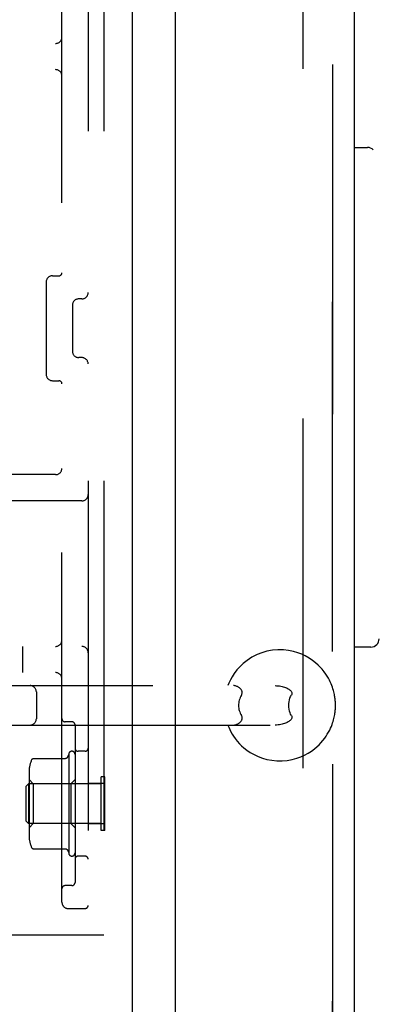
# Model space of a CAD drawing. Header units: inches. Extents: x 0 to 303, y 0 to 196.
# Tile 40 of 100: x 32.69 to 34.37, y 97.69 to 102.39. Entities that reach past the tile are written whole.
import ezdxf

# ---------------------------------------------------------------- set-up
doc = ezdxf.new("R2010")
doc.units = ezdxf.units.IN
doc.header["$LTSCALE"] = 16.67597
doc.header["$MEASUREMENT"] = 0
doc.linetypes.add('HIDDEN', pattern=[0.2, 0.1, -0.1])
doc.layers.get('0').update_dxf_attribs({"linetype": 'CONTINUOUS'})
for name, color, linetype in [('DEFAULT_2', 8, 'HIDDEN'), ('MASTER_DOOR_ASSEMBLY', 7, 'CONTINUOUS'), ('SLAVE_DOOR_ASSEMBLY', 7, 'CONTINUOUS')]:
    doc.layers.add(name, color=color, linetype=linetype)

msp = doc.modelspace()

# ---------------------------------------------------------------- linework, layer by layer
at = {"color": 3, "linetype": 'Continuous'}
msp.add_line((33.2265, 140.3259), (33.2265, 61.2219), dxfattribs=at)
at = {"layer": 'DEFAULT_2', "color": 8, "linetype": 'HIDDEN'}
for p, q in [((34.0391, 140.5083), (34.0391, 61.0394)), ((33.0163, 103.5239), (33.0163, 98.0239)), ((33.0913, 103.5239), (33.0913, 98.0239)), ((32.8913, 98.1789), (32.8913, 103.3689)), ((30.5463, 102.2739), (32.8613, 102.2739)), ((30.6563, 102.1489), (32.8613, 102.1489)), ((32.8163, 101.1359), (32.8163, 100.6959)), ((32.8463, 101.1659), (32.8763, 101.1659)), ((32.9863, 101.0559), (32.9713, 101.0559)), ((32.9413, 101.0259), (32.9413, 100.8059)), ((32.9863, 100.7759), (32.9713, 100.7759)), ((32.8463, 100.6659), (32.8763, 100.6659)), ((32.8613, 100.2179), (31.8913, 100.2179)), ((32.9863, 100.0929), (32.1445, 100.0929)), ((30.6563, 99.3989), (32.9863, 99.3989)), ((32.7038, 99.3989), (32.7038, 99.2739)), ((30.5463, 99.2739), (32.8613, 99.2739)), ((31.6561, 99.2119), (33.9069, 99.2119)), ((32.7695, 99.1819), (32.7695, 99.0539)), ((32.2163, 99.0239), (33.9069, 99.0239)), ((32.9388, 99.0395), (32.9063, 99.0395)), ((32.9538, 99.0245), (32.9538, 98.2733)), ((32.9172, 98.8695), (32.9238, 98.8839)), ((32.9238, 98.8839), (32.9238, 98.4139)), ((33.0013, 98.8989), (32.9688, 98.8989)), ((32.7561, 98.8638), (32.9081, 98.8638)), ((32.7348, 98.8006), (32.7348, 98.4972)), ((32.7213, 98.7329), (32.7313, 98.7429)), ((32.7213, 98.5649), (32.7213, 98.7329)), ((33.0783, 98.7429), (32.7313, 98.7429)), ((32.7313, 98.7429), (32.7313, 98.5549)), ((32.7548, 98.7439), (32.7348, 98.7639)), ((32.9338, 98.7439), (32.7548, 98.7439)), ((32.7548, 98.7439), (32.7548, 98.5539)), ((32.9338, 98.7439), (32.9538, 98.7639)), ((32.9338, 98.7439), (32.9338, 98.5539)), ((33.0913, 98.7454), (33.0163, 98.7454)), ((33.0963, 98.7769), (33.0783, 98.7769)), ((33.0783, 98.5209), (33.0783, 98.7769)), ((33.0963, 98.5209), (33.0963, 98.7769)), ((32.7213, 98.5649), (32.7313, 98.5549)), ((33.0783, 98.5549), (32.7313, 98.5549)), ((32.7548, 98.5539), (32.7348, 98.5339)), ((32.9338, 98.5539), (32.7548, 98.5539)), ((32.9338, 98.5539), (32.9538, 98.5339)), ((33.0913, 98.5524), (33.0163, 98.5524)), ((33.0963, 98.5209), (33.0783, 98.5209)), ((32.7561, 98.4339), (32.9081, 98.4339)), ((33.0013, 98.3989), (32.9688, 98.3989)), ((32.9388, 98.2582), (32.9063, 98.2582)), ((32.9213, 98.1489), (33.0013, 98.1489)), ((31.8413, 98.0239), (33.0913, 98.0239))]:
    msp.add_line(p, q, dxfattribs=at)
for points in [[(34.1946, 99.1179), (34.1946, 99.1212), (34.1945, 99.1245), (34.1944, 99.1279), (34.1943, 99.1314), (34.194, 99.1352), (34.1938, 99.1392), (34.1934, 99.1436), (34.1929, 99.1482), (34.1923, 99.1531), (34.1915, 99.1583), (34.1906, 99.1638), (34.1895, 99.1697), (34.1882, 99.1758), (34.1867, 99.1823), (34.1849, 99.1891), (34.1827, 99.1964), (34.1803, 99.2039), (34.1774, 99.2118), (34.1739, 99.2205), (34.17, 99.2294), (34.1656, 99.2384), (34.1607, 99.2476), (34.1551, 99.2571), (34.1486, 99.2671), (34.1405, 99.2783), (34.1314, 99.2897), (34.1221, 99.3), (34.1119, 99.3102), (34.0997, 99.3211), (34.0856, 99.3321), (34.0688, 99.3433), (34.0508, 99.3535), (34.0338, 99.3615), (34.0158, 99.3685), (33.9947, 99.3747), (33.9716, 99.3795), (33.9465, 99.3823), (33.9204, 99.3827), (33.894, 99.3805), (33.8681, 99.3756), (33.8444, 99.3688), (33.8211, 99.3596), (33.7962, 99.3468), (33.7734, 99.3319), (33.7556, 99.3177), (33.7402, 99.3031), (33.7252, 99.2865), (33.7122, 99.2694), (33.7021, 99.2537), (33.6938, 99.2387), (33.6869, 99.2242), (33.6818, 99.2119)], [(33.7465, 99.1669), (33.748, 99.1698), (33.7492, 99.1726), (33.75, 99.1755), (33.7504, 99.1782), (33.7504, 99.1809), (33.75, 99.1835), (33.7492, 99.1861), (33.7481, 99.1886), (33.7468, 99.1909), (33.7452, 99.1931), (33.7435, 99.1952), (33.7415, 99.1972), (33.7395, 99.1991), (33.7372, 99.2009), (33.7349, 99.2026), (33.7324, 99.2042), (33.7298, 99.2057), (33.7272, 99.2071), (33.7243, 99.2084), (33.7214, 99.2095), (33.7184, 99.2105), (33.7153, 99.2112), (33.7121, 99.2117), (33.7087, 99.2119)], [(33.9069, 99.2119), (33.9143, 99.2116), (33.9214, 99.2111), (33.9281, 99.2102), (33.9344, 99.2091), (33.9403, 99.2079), (33.9459, 99.2064), (33.9512, 99.2048), (33.9562, 99.203), (33.9608, 99.2011), (33.9652, 99.1991), (33.9692, 99.1971), (33.9729, 99.1948), (33.9763, 99.1925), (33.9793, 99.1901), (33.982, 99.1875), (33.9841, 99.1847), (33.9857, 99.1819), (33.9867, 99.1789), (33.9871, 99.1759), (33.9868, 99.1729), (33.986, 99.1699), (33.9845, 99.1669)], [(33.7465, 99.1669), (33.7433, 99.1612), (33.7406, 99.1554), (33.7383, 99.1494), (33.7364, 99.1432), (33.7349, 99.1369), (33.7338, 99.1306), (33.7332, 99.1242), (33.733, 99.1179)], [(33.9719, 99.1179), (33.9722, 99.1265), (33.9733, 99.135), (33.9751, 99.1435), (33.9776, 99.1517), (33.9807, 99.1595), (33.9845, 99.1669)], [(33.6818, 99.0239), (33.6858, 99.014), (33.6909, 99.0029), (33.6965, 98.9919), (33.7026, 98.9811), (33.709, 98.9711), (33.7164, 98.9605), (33.7266, 98.9476), (33.7378, 98.935), (33.7475, 98.9254), (33.7581, 98.9158), (33.7723, 98.9046), (33.7887, 98.8934), (33.8069, 98.883), (33.8264, 98.8738), (33.8462, 98.8663), (33.8673, 98.8603), (33.8907, 98.8557), (33.9153, 98.8532), (33.9403, 98.8531), (33.9651, 98.8552), (33.9885, 98.8595), (34.0102, 98.8654), (34.029, 98.8722), (34.0465, 98.88), (34.0641, 98.8895), (34.0804, 98.8999), (34.0948, 98.9107), (34.1072, 98.9212), (34.1166, 98.9301), (34.1251, 98.939), (34.1351, 98.9505), (34.144, 98.9621), (34.1503, 98.9712), (34.1558, 98.9798), (34.1617, 98.99), (34.167, 99.0001), (34.1713, 99.0091), (34.1749, 99.0176), (34.1781, 99.0258), (34.1809, 99.0337), (34.1833, 99.0412), (34.1854, 99.0485), (34.1871, 99.0554), (34.1887, 99.062), (34.1899, 99.0682), (34.191, 99.0742), (34.1919, 99.0798), (34.1926, 99.0851), (34.1932, 99.0902), (34.1936, 99.0949), (34.194, 99.0993), (34.1942, 99.1035), (34.1944, 99.1073), (34.1945, 99.1109), (34.1946, 99.1144), (34.1946, 99.1179)], [(33.733, 99.1179), (33.7332, 99.1115), (33.7338, 99.1051), (33.7349, 99.0988), (33.7364, 99.0925), (33.7383, 99.0863), (33.7406, 99.0803), (33.7433, 99.0745), (33.7465, 99.0689)], [(33.9845, 99.0689), (33.9811, 99.0754), (33.9781, 99.0827), (33.9755, 99.0908), (33.9735, 99.0995), (33.9723, 99.1085), (33.9719, 99.1179)], [(33.7087, 99.0239), (33.7121, 99.024), (33.7153, 99.0245), (33.7184, 99.0252), (33.7214, 99.0262), (33.7243, 99.0273), (33.7271, 99.0286), (33.7298, 99.03), (33.7324, 99.0315), (33.7349, 99.0331), (33.7372, 99.0348), (33.7394, 99.0366), (33.7415, 99.0385), (33.7434, 99.0405), (33.7452, 99.0426), (33.7468, 99.0448), (33.7481, 99.0471), (33.7492, 99.0496), (33.75, 99.0521), (33.7504, 99.0547), (33.7504, 99.0574), (33.75, 99.0602), (33.7493, 99.0631), (33.7481, 99.0659), (33.7465, 99.0689)], [(33.9845, 99.0689), (33.986, 99.0658), (33.9868, 99.0628), (33.9871, 99.0598), (33.9867, 99.0568), (33.9857, 99.0538), (33.9841, 99.051), (33.982, 99.0483), (33.9793, 99.0457), (33.9763, 99.0432), (33.9729, 99.0409), (33.9692, 99.0387), (33.9652, 99.0366), (33.9608, 99.0346), (33.9562, 99.0327), (33.9512, 99.031), (33.9459, 99.0293), (33.9403, 99.0279), (33.9344, 99.0266), (33.9281, 99.0255), (33.9214, 99.0246), (33.9143, 99.0241), (33.9069, 99.0239)], [(32.7469, 98.8579), (32.7476, 98.859), (32.7483, 98.8601), (32.7492, 98.8611), (32.7503, 98.862), (32.7514, 98.8627), (32.7527, 98.8632), (32.754, 98.8636), (32.7554, 98.8638), (32.7561, 98.8638)], [(32.9172, 98.8695), (32.9171, 98.8693), (32.9169, 98.869), (32.9168, 98.8688), (32.9166, 98.8685), (32.9164, 98.8682), (32.9162, 98.868), (32.916, 98.8677), (32.9158, 98.8674), (32.9155, 98.8671), (32.9152, 98.8667), (32.9149, 98.8664), (32.9145, 98.8661), (32.914, 98.8657), (32.9135, 98.8654), (32.9129, 98.865), (32.9123, 98.8647), (32.9115, 98.8644), (32.9105, 98.8641), (32.9093, 98.8639), (32.9081, 98.8638)], [(32.7469, 98.4398), (32.7476, 98.4387), (32.7483, 98.4376), (32.7492, 98.4366), (32.7503, 98.4357), (32.7514, 98.435), (32.7527, 98.4345), (32.754, 98.4341), (32.7554, 98.4339), (32.7561, 98.4339)], [(32.9081, 98.4339), (32.9093, 98.4338), (32.9105, 98.4336), (32.9115, 98.4333), (32.9123, 98.433), (32.9129, 98.4327), (32.9135, 98.4323), (32.914, 98.432), (32.9145, 98.4316), (32.9149, 98.4313), (32.9152, 98.431), (32.9155, 98.4307), (32.9158, 98.4304), (32.916, 98.43), (32.9162, 98.4298), (32.9164, 98.4295), (32.9166, 98.4292), (32.9168, 98.4289), (32.9169, 98.4287), (32.9171, 98.4284), (32.9172, 98.4282), (32.9238, 98.4139)]]:
    msp.add_lwpolyline(points, dxfattribs=at)
for centre, radius, start, end in [((32.8613, 102.3039), 0.03, 270, 360), ((32.8613, 102.1189), 0.03, 0, 90), ((32.8763, 101.1809), 0.015, 270, 360), ((32.8463, 101.1359), 0.03, 90, 180), ((32.9863, 101.0859), 0.03, 270, 360), ((32.9713, 101.0259), 0.03, 90, 180), ((32.9713, 100.8059), 0.03, 180, 270), ((32.9863, 100.7459), 0.03, 0, 90), ((32.8463, 100.6959), 0.03, 180, 270), ((32.8763, 100.6509), 0.015, 0, 90), ((32.8613, 100.2479), 0.03, 270, 360), ((32.9863, 100.1229), 0.03, 270, 360), ((32.8613, 99.4289), 0.03, 270, 360), ((32.9863, 99.3689), 0.03, 0, 90), ((32.8613, 99.2439), 0.03, 0, 90), ((32.7395, 99.1819), 0.03, 0, 90), ((32.7395, 99.0539), 0.03, 270, 360), ((32.9063, 99.0545), 0.015, 180, 270), ((32.9388, 99.0245), 0.015, 0, 90), ((32.9388, 98.8839), 0.015, 0, 179.9999), ((32.9688, 98.9139), 0.015, 180, 270), ((33.0013, 98.9139), 0.015, 270, 360), ((32.876, 98.8006), 0.1412, 156.05, 180), ((32.876, 98.4972), 0.1412, 180, 203.95), ((32.9388, 98.4139), 0.015, 180.0001, 360), ((32.9688, 98.3839), 0.015, 90, 180), ((33.0013, 98.3839), 0.015, 0, 90), ((32.9388, 98.2732), 0.015, 270, 360), ((32.9063, 98.2432), 0.015, 90, 180), ((32.9213, 98.1789), 0.03, 180, 270), ((33.0013, 98.1639), 0.015, 270, 360)]:
    msp.add_arc(centre, radius, start, end, dxfattribs=at)
at = {"layer": 'MASTER_DOOR_ASSEMBLY', "color": 8, "linetype": 'HIDDEN'}
msp.add_line((34.1805, 112.1789), (34.1805, 89.3689), dxfattribs=at)
at = {"layer": 'MASTER_DOOR_ASSEMBLY', "color": 7, "linetype": 'Continuous'}
for p, q in [((34.2845, 101.7778), (34.347, 101.7778)), ((34.3633, 99.3959), (34.2845, 99.3959))]:
    msp.add_line(p, q, dxfattribs=at)
for centre, start, end in [((34.347, 101.7384), 45, 90), ((34.3633, 99.4353), 270, 360)]:
    msp.add_arc(centre, 0.0394, start, end, dxfattribs=at)
at = {"layer": 'SLAVE_DOOR_ASSEMBLY', "color": 8, "linetype": 'HIDDEN'}
msp.add_line((34.1805, 89.3689), (34.1805, 112.1789), dxfattribs=at)
at = {"layer": 'SLAVE_DOOR_ASSEMBLY', "color": 3, "linetype": 'Continuous'}
for p, q in [((34.2845, 89.5239), (34.2845, 112.0239)), ((33.4305, 110.8164), (33.4305, 90.7314))]:
    msp.add_line(p, q, dxfattribs=at)

doc.saveas('drawing.dxf')
